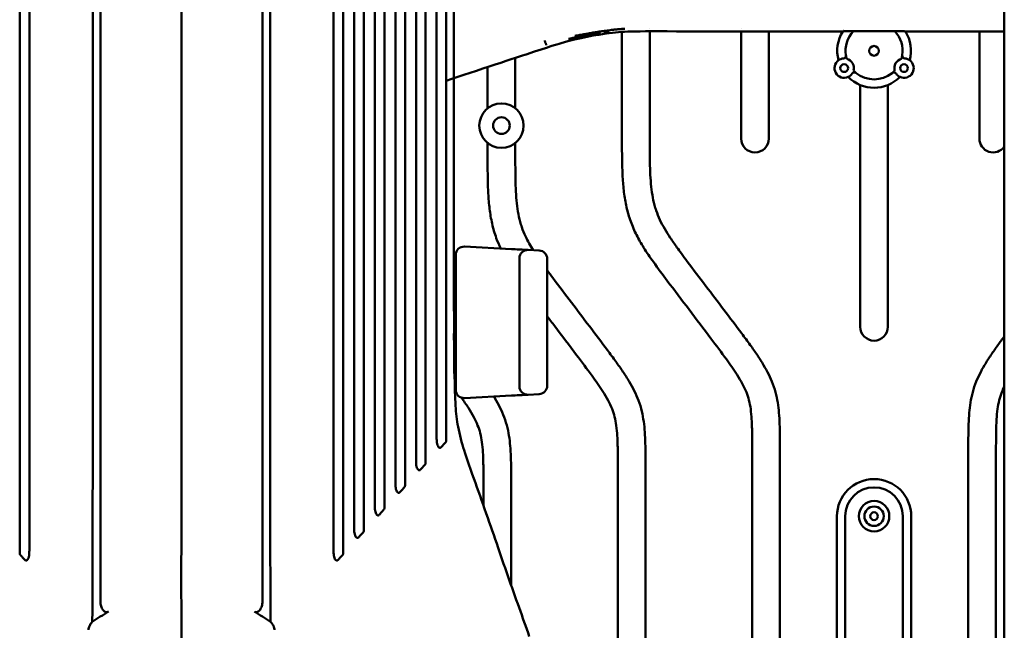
# Model space of a CAD drawing. Header units: millimetres. Extents: x 0 to 6049, y -120 to 1682.
# Tile 93 of 256: x 473 to 651, y 1128 to 1238. Entities that reach past the tile are written whole.
import ezdxf

# ---------------------------------------------------------------- set-up
doc = ezdxf.new("R2010")
doc.units = ezdxf.units.MM
doc.header["$LTSCALE"] = 2
doc.layers.add('Sichtbar (ISO)', color=7, linetype='Continuous', lineweight=50)

msp = doc.modelspace()

# ---------------------------------------------------------------- linework, layer by layer
at = {"layer": 'Sichtbar (ISO)'}
for p, q in [((650.523, 1375.899), (650.523, 1120.873)), ((581.523, 1236.203), (581.523, 1236.203)), ((581.523, 1216.835), (581.523, 1235.905)), ((586.523, 1236.54), (586.523, 1236.54)), ((586.523, 1236.009), (586.523, 1216.835)), ((603.023, 1236.539), (603.023, 1236.539)), ((603.023, 1216.659), (603.023, 1236.008)), ((608.023, 1236.008), (608.023, 1216.659)), ((621.523, 1236.008), (621.523, 1236.033)), ((632.523, 1236.033), (632.523, 1236.008)), ((646.023, 1216.659), (646.023, 1236.008)), ((567.783, 1233.812), (567.806, 1233.742)), ((562.273, 1231.208), (562.273, 1222.113)), ((557.273, 1222.113), (557.273, 1229.561)), ((624.523, 1182.673), (624.523, 1226.329)), ((629.523, 1226.329), (629.523, 1182.673)), ((557.273, 1213.847), (557.273, 1215.868)), ((562.273, 1215.868), (562.273, 1213.847)), ((502.024, 1213.491), (502.024, 1213.491)), ((553.102, 1197.158), (561.602, 1196.713)), ((566.602, 1196.451), (564.602, 1196.555)), ((551.523, 1171.322), (551.523, 1195.66)), ((563.023, 1195.057), (563.023, 1171.924)), ((568.023, 1194.953), (568.023, 1172.029)), ((551.523, 1193.491), (551.165, 1193.491)), ((551.523, 1185.491), (551.187, 1185.491)), ((551.523, 1181.491), (551.206, 1181.491)), ((551.523, 1173.491), (551.288, 1173.491)), ((561.602, 1170.269), (553.102, 1169.824)), ((566.602, 1170.531), (564.602, 1170.426)), ((605.023, 1086.778), (605.023, 1160.604)), ((610.023, 1160.604), (610.023, 1086.778)), ((644.023, 1120.391), (644.023, 1160.604)), ((649.023, 1160.604), (649.023, 1120.806)), ((580.773, 1120.882), (580.773, 1157.616)), ((585.773, 1157.616), (585.773, 1120.656)), ((556.523, 1150.431), (556.523, 1154.628)), ((561.523, 1154.628), (561.523, 1136.036)), ((620.323, 1098.491), (620.323, 1148.491)), ((621.823, 1148.491), (621.823, 1098.491)), ((632.223, 1117.261), (632.223, 1148.491)), ((633.723, 1148.491), (633.723, 1117.979))]:
    msp.add_line(p, q, dxfattribs=at)
for centre, radius in [((627.023, 1232.491), 0.875), ((621.623, 1229.373), 0.7), ((632.423, 1229.373), 0.7), ((559.773, 1218.991), 4), ((559.773, 1218.991), 1.5), ((627.023, 1148.491), 2.75), ((627.023, 1148.491), 1.75), ((627.023, 1148.491), 0.7)]:
    msp.add_circle(centre, radius, dxfattribs=at)
for centre, radius, start, end in [((627.023, 1232.491), 6.65, 148.06634, 194.82798), ((627.023, 1232.491), 6.65, 144.99719, 144.99741), ((627.023, 1232.491), 5.15, 136.54827, 188.90961), ((627.023, 1232.491), 5.15, 351.09039, 43.45226), ((627.023, 1232.491), 6.65, 345.17202, 31.93409), ((621.441, 1231.616), 0.5, 274.63523, 8.90961), ((627.023, 1232.491), 5.15, 188.90961, 196.08617), ((627.023, 1232.491), 5.15, 343.91383, 351.09039), ((632.605, 1231.616), 0.5, 171.09039, 265.36477), ((621.623, 1229.373), 1.75, 125.9968, 294.0032), ((621.623, 1229.373), 1.75, 94.63523, 125.9968), ((621.623, 1229.373), 1.75, 344.95626, 75.04374), ((632.423, 1229.373), 1.75, 104.95626, 195.04374), ((632.423, 1229.373), 1.75, 245.9968, 54.0032), ((632.423, 1229.373), 1.75, 54.0032, 85.36477), ((621.623, 1229.373), 1.75, 294.0032, 325.36477), ((623.475, 1228.094), 0.5, 51.09039, 145.36477), ((627.023, 1232.491), 5.15, 223.91383, 231.09039), ((627.023, 1232.491), 5.15, 231.09039, 308.90961), ((627.023, 1232.491), 5.15, 308.90961, 316.08617), ((630.572, 1228.094), 0.5, 34.63523, 128.90961), ((632.423, 1229.373), 1.75, 214.63523, 245.9968), ((627.023, 1232.491), 6.65, 225.17202, 314.82798), ((605.523, 1216.659), 2.5, 180, 0), ((648.523, 1216.659), 2.5, 180, 323.13026), ((553.023, 1195.66), 1.5, 87, 180), ((564.523, 1195.057), 1.5, 87, 180), ((566.523, 1194.953), 1.5, 0, 87), ((551.523, 1183.491), 1.3, 90, 102.87514), ((551.523, 1183.491), 1.3, 257.65388, 270), ((627.023, 1182.673), 2.5, 180, 0), ((553.023, 1171.322), 1.5, 180, 273), ((564.523, 1171.924), 1.5, 180, 273), ((566.523, 1172.029), 1.5, 273, 0), ((627.023, 1148.491), 6.7, 0, 180), ((627.023, 1148.491), 5.2, 0, 180)]:
    msp.add_arc(centre, radius, start, end, dxfattribs=at)
for points, knots in [([(472.833, 1141.811), (472.833, 1148.799), (472.833, 1168.564), (472.833, 1214.188), (472.833, 1245.172), (472.833, 1248.491)], [0.000001, 0.000001, 0.000001, 0.000001, 2.0968233, 2.0968233, 3.1742287, 3.1742287, 3.1742287, 3.1742287]), ([(474.573, 1248.491), (474.573, 1241.265), (474.573, 1234.04), (474.573, 1220.131), (474.573, 1212.21), (474.573, 1201.039), (474.575, 1153.551), (474.574, 1142.28)], [0.000001, 0.000001, 0.000001, 0.000001, 2.1676884, 2.1676884, 4.1725365, 4.1725365, 5.3791912, 5.3791912, 5.3791912, 5.3791912]), ([(486.023, 1248.491), (486.02, 1213.605), (486.02, 1194.17), (486.013, 1170.98), (486.012, 1168.615), (486.01, 1163.701), (486.008, 1160.879), (486.005, 1156.102), (486.003, 1154.146), (485.999, 1150.081), (485.996, 1146.32), (485.984, 1140.162), (485.975, 1137.375), (485.961, 1133.354), (485.953, 1131.1), (485.933, 1129.453)], [-13.6361781, -13.6361781, -13.6361781, -13.6361781, -5.2245894, -5.2245894, -4.2636503, -4.2636503, -3.2180915, -3.2180915, -2.3893432, -2.3893432, -1.5296723, -1.5296723, -0.4940891, -0.4940891, -0.000001, -0.000001, -0.000001, -0.000001]), ([(487.402, 1133.076), (487.402, 1133.817), (487.402, 1134.523), (487.402, 1136.029), (487.402, 1136.778), (487.402, 1139.018), (487.402, 1140.514), (487.402, 1144.954), (487.402, 1147.205), (487.402, 1152.983), (487.402, 1154.898), (487.402, 1158.115), (487.402, 1159.255), (487.402, 1164.217), (487.402, 1166.203), (487.402, 1173.224), (487.402, 1177.399), (487.402, 1202.246), (487.402, 1228.737), (487.402, 1248.491)], [0.000001, 0.000001, 0.000001, 0.000001, 0.2222315, 0.2222315, 0.440316, 0.440316, 0.8778618, 0.8778618, 1.7265312, 1.7265312, 2.1740463, 2.1740463, 2.4198721, 2.4198721, 3.2435936, 3.2435936, 4.1650484, 4.1650484, 8.5965924, 8.5965924, 8.5965924, 8.5965924]), ([(502.023, 1248.491), (502.023, 1238.464), (502.023, 1228.974), (502.023, 1219.881), (502.023, 1219.838), (502.023, 1219.796), (502.023, 1219.753), (502.024, 1210.707), (502.025, 1202.054), (502.023, 1193.826), (502.023, 1192.918), (502.023, 1192.015), (502.023, 1191.117), (502.022, 1186.193), (502.021, 1181.425), (502.021, 1176.809), (502.021, 1174.604), (502.022, 1172.434), (502.023, 1170.298), (502.025, 1167.643), (502.027, 1165.043), (502.029, 1162.485), (502.032, 1157.895), (502.034, 1153.437), (502.023, 1149.06), (502.023, 1148.762), (502.022, 1148.464), (502.021, 1148.167), (502.009, 1143.303), (501.992, 1138.653), (502.003, 1133.837), (502.007, 1132.236), (502.013, 1130.617), (502.023, 1129.049), (502.028, 1128.266), (502.032, 1127.475), (502.034, 1126.691), (502.036, 1125.604), (502.036, 1124.533), (502.036, 1123.467), (502.036, 1122.45), (502.036, 1121.436), (502.035, 1120.4), (502.033, 1118.401), (502.027, 1116.315), (502.022, 1114.22), (502.02, 1113.501), (502.018, 1112.781), (502.017, 1112.063), (502.016, 1111.029), (502.015, 1109.984), (502.015, 1108.925)], [0, 0, 0, 0, 0.1666667, 0.1666667, 0.1666667, 0.1674487, 0.1674487, 0.1674487, 0.3333333, 0.3333333, 0.3333333, 0.3516415, 0.3516415, 0.3516415, 0.4520407, 0.4520407, 0.4520407, 0.5, 0.5, 0.5, 0.5596431, 0.5596431, 0.5596431, 0.6666667, 0.6666667, 0.6666667, 0.6739732, 0.6739732, 0.6739732, 0.7935803, 0.7935803, 0.7935803, 0.8333333, 0.8333333, 0.8333333, 0.8531578, 0.8531578, 0.8531578, 0.8806672, 0.8806672, 0.8806672, 0.9069135, 0.9069135, 0.9069135, 0.9575818, 0.9575818, 0.9575818, 0.9749617, 0.9749617, 0.9749617, 1, 1, 1, 1]), ([(516.645, 1248.491), (516.645, 1228.476), (516.645, 1201.398), (516.645, 1172.336), (516.645, 1170.432), (516.645, 1154.845), (516.645, 1152.852), (516.645, 1147.151), (516.645, 1144.961), (516.645, 1140.474), (516.645, 1138.98), (516.645, 1136.753), (516.645, 1136.01), (516.645, 1134.514), (516.645, 1133.811), (516.645, 1133.076)], [-13.4918231, -13.4918231, -13.4918231, -13.4918231, -5.4168025, -5.4168025, -2.208545, -2.208545, -1.743804, -1.743804, -0.8714839, -0.8714839, -0.4370887, -0.4370887, -0.2206007, -0.2206007, -0.000001, -0.000001, -0.000001, -0.000001]), ([(518.023, 1248.491), (518.027, 1213.604), (518.027, 1194.169), (518.034, 1170.979), (518.035, 1168.614), (518.037, 1163.7), (518.039, 1160.878), (518.042, 1156.102), (518.043, 1154.146), (518.047, 1150.08), (518.051, 1146.319), (518.062, 1140.162), (518.071, 1137.375), (518.086, 1133.354), (518.094, 1131.1), (518.114, 1129.453)], [0.000001, 0.000001, 0.000001, 0.000001, 10.4660313, 10.4660313, 11.661656, 11.661656, 12.9625433, 12.9625433, 13.993653, 13.993653, 15.0632629, 15.0632629, 16.3517055, 16.3517055, 16.9664547, 16.9664547, 16.9664547, 16.9664547]), ([(529.473, 1142.28), (529.471, 1151.911), (529.473, 1187.808), (529.473, 1210.204), (529.473, 1229.347), (529.473, 1248.491)], [-6.7187021, -6.7187021, -6.7187021, -6.7187021, -5.7430962, -5.7430962, -0.000001, -0.000001, -0.000001, -0.000001]), ([(531.213, 1248.491), (531.213, 1244.761), (531.213, 1208.881), (531.213, 1165.693), (531.214, 1148.309), (531.213, 1141.811)], [-3.1356656, -3.1356656, -3.1356656, -3.1356656, -1.9498175, -1.9498175, -0.000001, -0.000001, -0.000001, -0.000001]), ([(533.191, 1146.358), (533.188, 1154.808), (533.191, 1182.53), (533.191, 1216.472), (533.191, 1232.481), (533.191, 1248.491)], [-10.1824981, -10.1824981, -10.1824981, -10.1824981, -4.8028957, -4.8028957, -0.000001, -0.000001, -0.000001, -0.000001]), ([(534.931, 1248.491), (534.931, 1245.335), (534.931, 1215.673), (534.931, 1160.99), (534.932, 1150.822), (534.931, 1145.877)], [-2.0204854, -2.0204854, -2.0204854, -2.0204854, -1.4842044, -1.4842044, -0.000001, -0.000001, -0.000001, -0.000001]), ([(536.914, 1150.445), (536.912, 1155.952), (536.914, 1169.446), (536.914, 1209.998), (536.914, 1229.244), (536.914, 1248.491)], [-12.1655603, -12.1655603, -12.1655603, -12.1655603, -5.7739842, -5.7739842, -0.000001, -0.000001, -0.000001, -0.000001]), ([(538.654, 1248.491), (538.654, 1244.675), (538.654, 1207.796), (538.654, 1161.33), (538.654, 1154.007), (538.654, 1149.948)], [-1.8925731, -1.8925731, -1.8925731, -1.8925731, -1.2189341, -1.2189341, -0.000001, -0.000001, -0.000001, -0.000001]), ([(540.632, 1154.531), (540.631, 1159.201), (540.632, 1169.794), (540.632, 1210.925), (540.632, 1229.708), (540.632, 1248.491)], [-12.3391937, -12.3391937, -12.3391937, -12.3391937, -5.6349057, -5.6349057, -0.000001, -0.000001, -0.000001, -0.000001]), ([(542.372, 1248.491), (542.372, 1230.122), (542.372, 1211.753), (542.372, 1162.671), (542.372, 1157.384), (542.372, 1154.014)], [-1.619407, -1.619407, -1.619407, -1.619407, -1.0133295, -1.0133295, -0.000001, -0.000001, -0.000001, -0.000001]), ([(544.355, 1158.625), (544.354, 1162.798), (544.355, 1171.744), (544.355, 1214.302), (544.355, 1231.396), (544.355, 1248.491)], [-12.7673774, -12.7673774, -12.7673774, -12.7673774, -5.1283885, -5.1283885, -0.000001, -0.000001, -0.000001, -0.000001]), ([(546.095, 1248.491), (546.095, 1228.894), (546.095, 1209.297), (546.095, 1175.154), (546.095, 1166.466), (546.095, 1160.794), (546.095, 1159.435), (546.095, 1158.084)], [-3.6956602, -3.6956602, -3.6956602, -3.6956602, -1.808072, -1.808072, -0.4070362, -0.4070362, -0.000001, -0.000001, -0.000001, -0.000001]), ([(548.073, 1162.718), (548.073, 1166.328), (548.073, 1173.607), (548.073, 1212.599), (548.073, 1230.545), (548.073, 1248.491)], [-11.6974884, -11.6974884, -11.6974884, -11.6974884, -5.3837929, -5.3837929, -0.000001, -0.000001, -0.000001, -0.000001]), ([(549.813, 1248.491), (549.813, 1229.735), (549.813, 1210.979), (549.813, 1176.69), (549.814, 1169.688), (549.812, 1164.634), (549.813, 1163.442), (549.813, 1162.148)], [-2.7935236, -2.7935236, -2.7935236, -2.7935236, -1.4794303, -1.4794303, -0.3911234, -0.3911234, -0.000001, -0.000001, -0.000001, -0.000001]), ([(551.187, 1248.491), (551.187, 1245.158), (551.187, 1241.824), (551.187, 1228.491), (551.187, 1218.491), (551.196, 1203.491), (551.2, 1198.491), (551.209, 1193.491)], [0, 0, 0, 0, 1, 1, 4.0000002, 4.0000002, 5.5000033, 5.5000033, 5.5000033, 5.5000033]), ([(549.813, 1227.104), (555.02, 1228.819), (563.313, 1231.55), (568.677, 1233.317), (569.512, 1233.594), (573.849, 1234.852), (576.939, 1235.39), (582.579, 1236.095), (583.07, 1236.01), (601.406, 1236.007), (619.787, 1236.008), (621.523, 1236.008)], [0.1141991, 0.1141991, 0.1141991, 0.1141991, 0.3907309, 0.3907309, 1.7267846, 1.7267846, 5.9640852, 5.9640852, 12.2041737, 12.2041737, 15.1797201, 15.1797201, 15.1797201, 15.1797201]), ([(573.771, 1235.053), (573.689, 1235.037), (573.606, 1235.02), (573.521, 1235.002), (573.357, 1234.969), (573.186, 1234.933), (573.009, 1234.895), (572.96, 1234.885), (572.91, 1234.874), (572.861, 1234.863), (572.729, 1234.835), (572.593, 1234.805), (572.455, 1234.774), (572.261, 1234.731), (572.061, 1234.685), (571.855, 1234.637)], [0.57142857, 0.57142857, 0.57142857, 0.57142857, 0.59213032, 0.59213032, 0.59213032, 0.63188273, 0.63188273, 0.63188273, 0.64285714, 0.64285714, 0.64285714, 0.67189225, 0.67189225, 0.67189225, 0.7126288, 0.7126288, 0.7126288, 0.7126288]), ([(576.397, 1235.797), (576.374, 1235.793), (576.351, 1235.79), (576.328, 1235.786), (576.317, 1235.784), (576.306, 1235.782), (576.295, 1235.78), (576.151, 1235.756), (576.012, 1235.732), (575.879, 1235.709), (575.734, 1235.683), (575.596, 1235.658), (575.465, 1235.632), (575.443, 1235.628), (575.422, 1235.624), (575.4, 1235.62), (575.277, 1235.595), (575.16, 1235.572), (575.047, 1235.551), (574.906, 1235.524), (574.77, 1235.499), (574.635, 1235.476), (574.631, 1235.475), (574.628, 1235.475), (574.624, 1235.474), (574.48, 1235.45), (574.337, 1235.426), (574.189, 1235.403), (574.091, 1235.387), (573.991, 1235.371), (573.887, 1235.354), (573.836, 1235.346), (573.784, 1235.337), (573.731, 1235.329), (573.575, 1235.302), (573.411, 1235.274), (573.24, 1235.242), (573.171, 1235.229), (573.1, 1235.216), (573.029, 1235.202)], [0.35229528, 0.35229528, 0.35229528, 0.35229528, 0.35714286, 0.35714286, 0.35714286, 0.3594663, 0.3594663, 0.3594663, 0.38991952, 0.38991952, 0.38991952, 0.42310433, 0.42310433, 0.42310433, 0.42857143, 0.42857143, 0.42857143, 0.46031004, 0.46031004, 0.46031004, 0.5, 0.5, 0.5, 0.50101471, 0.50101471, 0.50101471, 0.54330169, 0.54330169, 0.54330169, 0.57142857, 0.57142857, 0.57142857, 0.58527262, 0.58527262, 0.58527262, 0.62632132, 0.62632132, 0.62632132, 0.64294137, 0.64294137, 0.64294137, 0.64294137]), ([(575.432, 1235.376), (575.411, 1235.372), (575.389, 1235.368), (575.368, 1235.364), (575.208, 1235.334), (575.057, 1235.306), (574.912, 1235.278), (574.798, 1235.256), (574.687, 1235.235), (574.578, 1235.214), (574.537, 1235.206), (574.497, 1235.198), (574.457, 1235.19), (574.365, 1235.172), (574.273, 1235.154), (574.18, 1235.135), (574.12, 1235.123), (574.06, 1235.111), (573.999, 1235.099), (573.924, 1235.084), (573.848, 1235.069), (573.771, 1235.053)], [0.42857143, 0.42857143, 0.42857143, 0.42857143, 0.43347428, 0.43347428, 0.43347428, 0.47068389, 0.47068389, 0.47068389, 0.5, 0.5, 0.5, 0.51078029, 0.51078029, 0.51078029, 0.53571429, 0.53571429, 0.53571429, 0.55179328, 0.55179328, 0.55179328, 0.57142857, 0.57142857, 0.57142857, 0.57142857]), ([(577.64, 1235.754), (577.64, 1235.754), (577.64, 1235.754), (577.64, 1235.754), (577.498, 1235.732), (577.357, 1235.71), (577.216, 1235.687), (577.057, 1235.662), (576.899, 1235.636), (576.744, 1235.61), (576.722, 1235.607), (576.699, 1235.603), (576.677, 1235.599), (576.564, 1235.58), (576.454, 1235.561), (576.345, 1235.542), (576.324, 1235.538), (576.303, 1235.535), (576.282, 1235.531), (576.125, 1235.503), (575.972, 1235.476), (575.825, 1235.449), (575.689, 1235.424), (575.557, 1235.399), (575.432, 1235.376)], [0.28570271, 0.28570271, 0.28570271, 0.28570271, 0.28571429, 0.28571429, 0.28571429, 0.31115785, 0.31115785, 0.31115785, 0.34005742, 0.34005742, 0.34005742, 0.34426639, 0.34426639, 0.34426639, 0.36534265, 0.36534265, 0.36534265, 0.36937352, 0.36937352, 0.36937352, 0.40008134, 0.40008134, 0.40008134, 0.42857143, 0.42857143, 0.42857143, 0.42857143]), ([(582.042, 1236.471), (582.005, 1236.469), (581.969, 1236.467), (581.932, 1236.465), (581.78, 1236.456), (581.628, 1236.447), (581.475, 1236.438), (581.326, 1236.428), (581.176, 1236.418), (581.025, 1236.406), (581.002, 1236.404), (580.978, 1236.402), (580.954, 1236.401), (580.829, 1236.39), (580.703, 1236.379), (580.576, 1236.367), (580.426, 1236.352), (580.273, 1236.336), (580.119, 1236.318), (580.02, 1236.307), (579.921, 1236.294), (579.82, 1236.281), (579.763, 1236.274), (579.705, 1236.266), (579.647, 1236.259), (579.486, 1236.237), (579.323, 1236.214), (579.158, 1236.19), (578.99, 1236.166), (578.821, 1236.142), (578.652, 1236.118), (578.64, 1236.116), (578.628, 1236.115), (578.616, 1236.113), (578.457, 1236.091), (578.297, 1236.07), (578.14, 1236.049), (577.972, 1236.027), (577.806, 1236.006), (577.642, 1235.985), (577.567, 1235.975), (577.493, 1235.965), (577.419, 1235.956), (577.335, 1235.944), (577.251, 1235.933), (577.169, 1235.921), (577.016, 1235.898), (576.866, 1235.875), (576.721, 1235.851), (576.611, 1235.833), (576.503, 1235.815), (576.397, 1235.797)], [0, 0, 0, 0, 0.00728829, 0.00728829, 0.00728829, 0.0374325, 0.0374325, 0.0374325, 0.06683234, 0.06683234, 0.06683234, 0.07142857, 0.07142857, 0.07142857, 0.09575534, 0.09575534, 0.09575534, 0.12450548, 0.12450548, 0.12450548, 0.14285714, 0.14285714, 0.14285714, 0.15333208, 0.15333208, 0.15333208, 0.18248554, 0.18248554, 0.18248554, 0.21220022, 0.21220022, 0.21220022, 0.21428571, 0.21428571, 0.21428571, 0.24223124, 0.24223124, 0.24223124, 0.2720336, 0.2720336, 0.2720336, 0.28571429, 0.28571429, 0.28571429, 0.30135939, 0.30135939, 0.30135939, 0.33033032, 0.33033032, 0.33033032, 0.35229528, 0.35229528, 0.35229528, 0.35229528]), ([(621.523, 1236.033), (623.35, 1236.033), (625.299, 1236.033), (628.857, 1236.033), (630.69, 1236.033), (632.523, 1236.033)], [-1.0673803, -1.0673803, -1.0673803, -1.0673803, -0.550001, -0.550001, -0.000001, -0.000001, -0.000001, -0.000001]), ([(567.585, 1234.342), (567.61, 1234.277), (567.634, 1234.211), (567.658, 1234.148), (567.681, 1234.084), (567.704, 1234.024), (567.725, 1233.967), (567.747, 1233.91), (567.767, 1233.858), (567.783, 1233.812)], [0, 0, 0, 0, 0.3333333, 0.3333333, 0.3333333, 0.6666667, 0.6666667, 0.6666667, 1, 1, 1, 1]), ([(567.806, 1233.742), (567.821, 1233.697), (567.83, 1233.657), (567.839, 1233.623), (567.847, 1233.59), (567.854, 1233.564), (567.857, 1233.546), (567.861, 1233.527), (567.86, 1233.515), (567.858, 1233.512)], [0, 0, 0, 0, 0.33333333, 0.33333333, 0.33333333, 0.66666667, 0.66666667, 0.66666667, 1, 1, 1, 1]), ([(605.023, 1160.604), (605.022, 1161.506), (605.02, 1162.824), (604.989, 1164.617), (604.929, 1166.131), (604.789, 1167.762), (604.49, 1169.404), (603.997, 1170.92), (603.261, 1172.45), (602.071, 1174.446), (600.142, 1177.168), (597.211, 1181.061), (593.637, 1185.778), (590.16, 1190.375), (587.379, 1194.078), (585.494, 1196.815), (584.106, 1199.248), (583.036, 1201.682), (582.286, 1204.277), (581.843, 1206.977), (581.636, 1209.596), (581.523, 1212.889), (581.523, 1215.26), (581.523, 1216.835)], [0, 0, 0, 0, 0.0429756, 0.0627808, 0.0854317, 0.1151469, 0.1407264, 0.1647683, 0.190854, 0.2214431, 0.275248, 0.3494912, 0.4532903, 0.556737, 0.6236731, 0.6735552, 0.7147558, 0.7568699, 0.799901, 0.8430547, 0.8870771, 0.924954, 1, 1, 1, 1]), ([(586.523, 1216.835), (586.525, 1215.558), (586.527, 1213.49), (586.594, 1210.699), (586.728, 1208.516), (586.97, 1206.51), (587.307, 1204.901), (587.762, 1203.409), (588.587, 1201.382), (589.9, 1199.192), (591.284, 1197.222), (592.325, 1195.803), (594.067, 1193.475), (597.706, 1188.657), (601.518, 1183.648), (604.614, 1179.487), (605.942, 1177.599), (607.415, 1175.304), (608.629, 1172.931), (609.562, 1169.849), (609.888, 1167.241), (610.023, 1163.964), (610.023, 1161.939), (610.023, 1160.604)], [0, 0, 0, 0, 0.0608257, 0.0985275, 0.1329671, 0.1649618, 0.1947283, 0.2111858, 0.2391865, 0.2987194, 0.3323121, 0.3537806, 0.3823973, 0.4706436, 0.6409893, 0.6818033, 0.7173771, 0.750735, 0.8116004, 0.8437163, 0.9035957, 0.9364005, 1, 1, 1, 1]), ([(559.636, 1196.816), (559.345, 1197.43), (558.729, 1198.891), (558.036, 1201.289), (557.593, 1203.989), (557.386, 1206.608), (557.273, 1209.901), (557.273, 1212.272), (557.273, 1213.847)], [0.7244992, 0.7244992, 0.7244992, 0.7244992, 0.75686986, 0.79990096, 0.84305468, 0.88707708, 0.92495401, 1, 1, 1, 1]), ([(562.273, 1213.847), (562.275, 1212.57), (562.277, 1210.502), (562.344, 1207.711), (562.478, 1205.528), (562.72, 1203.522), (563.057, 1201.912), (563.512, 1200.421), (564.226, 1198.666), (564.99, 1197.319), (565.5, 1196.508)], [0, 0, 0, 0, 0.06082574, 0.09852746, 0.13296707, 0.16496184, 0.19472835, 0.21118575, 0.2391865, 0.28475259, 0.28475259, 0.28475259, 0.28475259]), ([(564.596, 1196.556), (564.585, 1196.556), (564.53, 1196.559), (564.401, 1196.566), (564.303, 1196.571), (564.302, 1196.571)], [0.04106913, 0.04106913, 0.04106913, 0.04106913, 0.14285714, 0.28571429, 0.28661341, 0.28661341, 0.28661341, 0.28661341]), ([(551.165, 1193.491), (551.165, 1193.267), (551.165, 1193.043), (551.166, 1192.819), (551.167, 1192.148), (551.169, 1191.478), (551.17, 1190.81), (551.171, 1190.457), (551.172, 1190.105), (551.173, 1189.753), (551.174, 1189.215), (551.176, 1188.679), (551.178, 1188.143), (551.179, 1187.737), (551.18, 1187.331), (551.182, 1186.926), (551.183, 1186.447), (551.185, 1185.969), (551.187, 1185.491)], [0, 0, 0, 0, 0.0834062, 0.0834062, 0.0834062, 0.3333333, 0.3333333, 0.3333333, 0.4651899, 0.4651899, 0.4651899, 0.6666667, 0.6666667, 0.6666667, 0.8193522, 0.8193522, 0.8193522, 1, 1, 1, 1]), ([(568.023, 1192.889), (568.369, 1192.421), (569.829, 1190.471), (573.456, 1185.669), (577.268, 1180.66), (580.364, 1176.499), (581.692, 1174.611), (583.165, 1172.316), (584.379, 1169.943), (585.312, 1166.861), (585.638, 1164.253), (585.773, 1160.976), (585.773, 1158.951), (585.773, 1157.616)], [0.35473774, 0.35473774, 0.35473774, 0.35473774, 0.38239728, 0.47064356, 0.64098929, 0.68180329, 0.71737714, 0.75073498, 0.81160036, 0.84371626, 0.90359571, 0.93640046, 1, 1, 1, 1]), ([(580.773, 1157.616), (580.772, 1158.518), (580.77, 1159.836), (580.739, 1161.629), (580.679, 1163.143), (580.539, 1164.774), (580.24, 1166.416), (579.747, 1167.932), (579.011, 1169.462), (577.821, 1171.457), (575.892, 1174.18), (572.961, 1178.073), (570.247, 1181.656), (568.476, 1183.995), (568.023, 1184.594)], [0, 0, 0, 0, 0.04297559, 0.06278076, 0.0854317, 0.11514694, 0.14072638, 0.16476834, 0.190854, 0.22144305, 0.27524796, 0.3494912, 0.45329026, 0.48902672, 0.48902672, 0.48902672, 0.48902672]), ([(551.206, 1181.491), (551.212, 1180.196), (551.221, 1178.743), (551.242, 1176.503), (551.253, 1175.574), (551.272, 1174.32), (551.28, 1173.901), (551.288, 1173.491)], [-0.7499445, -0.7499445, -0.7499445, -0.7499445, -0.37179155, -0.37179155, -0.12317004, -0.12317004, -0.000001, -0.000001, -0.000001, -0.000001]), ([(644.023, 1160.604), (644.023, 1161.939), (644.023, 1163.964), (644.159, 1167.241), (644.485, 1169.849), (645.417, 1172.931), (646.631, 1175.304), (648.105, 1177.599), (649.31, 1179.313), (650.138, 1180.434), (650.523, 1180.952)], [0, 0, 0, 0, 0.06359954, 0.09640429, 0.15628374, 0.18839964, 0.24926502, 0.28262286, 0.31819671, 0.34890678, 0.34890678, 0.34890678, 0.34890678]), ([(551.328, 1173.491), (551.356, 1171.793), (551.389, 1170.092), (551.559, 1167.124), (551.716, 1165.843), (552.241, 1163.116), (552.621, 1161.702), (553.507, 1158.895), (554.016, 1157.485), (556.026, 1151.871), (557.476, 1147.701), (560.259, 1139.658), (561.593, 1135.795), (563.578, 1130.258), (564.208, 1128.543), (564.803, 1126.768)], [0, 0, 0, 0, 0.5096839, 0.5096839, 0.8943676, 0.8943676, 1.3788909, 1.3788909, 1.9280909, 1.9280909, 3.5737149, 3.5737149, 5.1089492, 5.1089492, 5.8039037, 5.8039037, 5.8039037, 5.8039037]), ([(650.523, 1171.886), (650.358, 1171.552), (649.995, 1170.752), (649.556, 1169.404), (649.258, 1167.762), (649.117, 1166.131), (649.057, 1164.617), (649.027, 1162.824), (649.023, 1161.506), (649.023, 1160.604)], [0.81749925, 0.81749925, 0.81749925, 0.81749925, 0.83523166, 0.85927362, 0.88485306, 0.9145683, 0.93721924, 0.95702441, 1, 1, 1, 1]), ([(556.523, 1154.628), (556.522, 1155.53), (556.52, 1156.848), (556.489, 1158.641), (556.429, 1160.155), (556.289, 1161.786), (555.99, 1163.428), (555.497, 1164.944), (554.761, 1166.474), (553.768, 1168.14), (552.983, 1169.288), (552.551, 1169.898)], [0, 0, 0, 0, 0.04297559, 0.06278076, 0.0854317, 0.11514694, 0.14072639, 0.16476834, 0.190854, 0.22144306, 0.25699661, 0.25699661, 0.25699661, 0.25699661]), ([(558.402, 1170.101), (558.462, 1170.002), (559.182, 1168.806), (560.129, 1166.955), (561.062, 1163.873), (561.388, 1161.265), (561.523, 1157.987), (561.523, 1155.963), (561.523, 1154.628)], [0.74517803, 0.74517803, 0.74517803, 0.74517803, 0.75073498, 0.81160036, 0.84371626, 0.90359571, 0.93640046, 1, 1, 1, 1]), ([(564.302, 1170.411), (564.303, 1170.411), (564.401, 1170.416), (564.53, 1170.422), (564.585, 1170.425), (564.596, 1170.426)], [0.71338568, 0.71338568, 0.71338568, 0.71338568, 0.71428571, 0.85714286, 0.95893955, 0.95893955, 0.95893955, 0.95893955]), ([(548.832, 1160.908), (548.82, 1160.895), (548.807, 1160.883), (548.779, 1160.863), (548.765, 1160.855), (548.723, 1160.838), (548.695, 1160.834), (548.63, 1160.837), (548.594, 1160.849), (548.518, 1160.891), (548.478, 1160.925), (548.375, 1161.039), (548.308, 1161.151), (548.137, 1161.605), (548.099, 1161.964), (548.076, 1162.399), (548.073, 1162.56), (548.073, 1162.718)], [-0.2406362, -0.2406362, -0.2406362, -0.2406362, -0.23332385, -0.23332385, -0.22636212, -0.22636212, -0.21315431, -0.21315431, -0.19576316, -0.19576316, -0.17378344, -0.17378344, -0.13092688, -0.13092688, -0.04750608, -0.04750608, -0.000001, -0.000001, -0.000001, -0.000001]), ([(549.725, 1161.884), (549.74, 1161.901), (549.753, 1161.919), (549.776, 1161.959), (549.785, 1161.981), (549.807, 1162.05), (549.813, 1162.099), (549.813, 1162.148)], [0.000001, 0.000001, 0.000001, 0.000001, 0.007229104, 0.007229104, 0.014516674, 0.014516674, 0.029229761, 0.029229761, 0.029229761, 0.029229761]), ([(548.832, 1160.908), (548.981, 1161.071), (549.13, 1161.234), (549.427, 1161.559), (549.576, 1161.722), (549.725, 1161.884)], [0.00000199, 0.00000199, 0.00000199, 0.00000199, 0.0728519, 0.0728519, 0.1457057, 0.1457057, 0.1457057, 0.1457057]), ([(545.117, 1156.843), (545.105, 1156.83), (545.092, 1156.819), (545.066, 1156.799), (545.052, 1156.792), (545.008, 1156.772), (544.977, 1156.768), (544.909, 1156.772), (544.873, 1156.785), (544.797, 1156.827), (544.758, 1156.86), (544.655, 1156.973), (544.588, 1157.083), (544.42, 1157.527), (544.382, 1157.875), (544.357, 1158.305), (544.355, 1158.466), (544.355, 1158.625)], [-0.23863474, -0.23863474, -0.23863474, -0.23863474, -0.23149636, -0.23149636, -0.2247084, -0.2247084, -0.21026514, -0.21026514, -0.19309047, -0.19309047, -0.17141218, -0.17141218, -0.12922321, -0.12922321, -0.04765419, -0.04765419, -0.000001, -0.000001, -0.000001, -0.000001]), ([(545.117, 1156.843), (545.265, 1157.006), (545.414, 1157.168), (545.71, 1157.492), (545.859, 1157.655), (546.007, 1157.817)], [0.00000185, 0.00000185, 0.00000185, 0.00000185, 0.07250536, 0.07250536, 0.14501189, 0.14501189, 0.14501189, 0.14501189]), ([(546.007, 1157.817), (546.022, 1157.833), (546.035, 1157.851), (546.058, 1157.892), (546.067, 1157.914), (546.089, 1157.984), (546.095, 1158.034), (546.095, 1158.084)], [0.000001, 0.000001, 0.000001, 0.000001, 0.007263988, 0.007263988, 0.014637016, 0.014637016, 0.029518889, 0.029518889, 0.029518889, 0.029518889]), ([(541.396, 1152.773), (541.384, 1152.759), (541.37, 1152.747), (541.343, 1152.727), (541.328, 1152.719), (541.283, 1152.7), (541.252, 1152.696), (541.184, 1152.701), (541.148, 1152.714), (541.072, 1152.756), (541.033, 1152.789), (540.931, 1152.902), (540.864, 1153.011), (540.698, 1153.445), (540.659, 1153.785), (540.635, 1154.211), (540.632, 1154.372), (540.632, 1154.531)], [-0.23725755, -0.23725755, -0.23725755, -0.23725755, -0.22974977, -0.22974977, -0.22263852, -0.22263852, -0.2081045, -0.2081045, -0.19105666, -0.19105666, -0.1695168, -0.1695168, -0.12778306, -0.12778306, -0.04750696, -0.04750696, -0.000001, -0.000001, -0.000001, -0.000001]), ([(541.396, 1152.773), (541.544, 1152.935), (541.692, 1153.097), (541.988, 1153.42), (542.136, 1153.582), (542.284, 1153.744)], [0.00000173, 0.00000173, 0.00000173, 0.00000173, 0.07223064, 0.07223064, 0.14446143, 0.14446143, 0.14446143, 0.14446143]), ([(542.284, 1153.744), (542.299, 1153.76), (542.312, 1153.779), (542.335, 1153.82), (542.344, 1153.842), (542.366, 1153.913), (542.372, 1153.963), (542.372, 1154.014)], [0.000001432, 0.000001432, 0.000001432, 0.000001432, 0.007297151, 0.007297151, 0.014740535, 0.014740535, 0.029801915, 0.029801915, 0.029801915, 0.029801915]), ([(537.68, 1148.707), (537.667, 1148.693), (537.652, 1148.68), (537.623, 1148.659), (537.608, 1148.651), (537.562, 1148.633), (537.53, 1148.629), (537.462, 1148.635), (537.426, 1148.648), (537.351, 1148.69), (537.312, 1148.723), (537.211, 1148.834), (537.145, 1148.942), (536.98, 1149.369), (536.942, 1149.702), (536.916, 1150.125), (536.914, 1150.286), (536.914, 1150.445)], [-0.23593878, -0.23593878, -0.23593878, -0.23593878, -0.22801798, -0.22801798, -0.22054544, -0.22054544, -0.20593295, -0.20593295, -0.18895323, -0.18895323, -0.16791078, -0.16791078, -0.1266539, -0.1266539, -0.04759192, -0.04759192, -0.000001, -0.000001, -0.000001, -0.000001]), ([(537.68, 1148.707), (537.827, 1148.869), (537.975, 1149.03), (538.27, 1149.353), (538.418, 1149.515), (538.565, 1149.676)], [0.00000164, 0.00000164, 0.00000164, 0.00000164, 0.07201313, 0.07201313, 0.14402658, 0.14402658, 0.14402658, 0.14402658]), ([(538.565, 1149.676), (538.58, 1149.693), (538.594, 1149.711), (538.617, 1149.752), (538.626, 1149.775), (538.648, 1149.846), (538.654, 1149.897), (538.654, 1149.948)], [0.000001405, 0.000001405, 0.000001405, 0.000001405, 0.00733063, 0.00733063, 0.014835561, 0.014835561, 0.030060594, 0.030060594, 0.030060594, 0.030060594]), ([(533.958, 1144.636), (533.944, 1144.621), (533.93, 1144.608), (533.899, 1144.586), (533.883, 1144.578), (533.836, 1144.56), (533.804, 1144.556), (533.735, 1144.564), (533.699, 1144.577), (533.624, 1144.62), (533.586, 1144.654), (533.484, 1144.766), (533.419, 1144.874), (533.255, 1145.302), (533.217, 1145.637), (533.194, 1146.056), (533.191, 1146.208), (533.191, 1146.358)], [-0.23765321, -0.23765321, -0.23765321, -0.23765321, -0.22918054, -0.22918054, -0.22121593, -0.22121593, -0.20623804, -0.20623804, -0.18895134, -0.18895134, -0.16744852, -0.16744852, -0.12536741, -0.12536741, -0.04496993, -0.04496993, -0.000001, -0.000001, -0.000001, -0.000001]), ([(533.958, 1144.636), (534.106, 1144.797), (534.253, 1144.959), (534.401, 1145.12), (534.548, 1145.281), (534.695, 1145.442), (534.842, 1145.603)], [0.00000018, 0.00000018, 0.00000018, 0.00000018, 0.5, 0.5, 0.5, 0.99999986, 0.99999986, 0.99999986, 0.99999986]), ([(534.842, 1145.603), (534.857, 1145.62), (534.871, 1145.638), (534.894, 1145.68), (534.903, 1145.702), (534.926, 1145.774), (534.931, 1145.826), (534.931, 1145.877)], [0.000001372, 0.000001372, 0.000001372, 0.000001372, 0.007359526, 0.007359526, 0.014915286, 0.014915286, 0.030285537, 0.030285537, 0.030285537, 0.030285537]), ([(472.833, 1141.811), (472.833, 1141.759), (472.839, 1141.707), (472.862, 1141.635), (472.871, 1141.612), (472.894, 1141.571), (472.907, 1141.552), (472.923, 1141.535)], [-0.030477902, -0.030477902, -0.030477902, -0.030477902, -0.014979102, -0.014979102, -0.007382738, -0.007382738, -0.000001, -0.000001, -0.000001, -0.000001]), ([(472.923, 1141.535), (473.069, 1141.375), (473.217, 1141.214), (473.364, 1141.053), (473.511, 1140.892), (473.658, 1140.73), (473.806, 1140.569)], [0, 0, 0, 0, 0.5, 0.5, 0.5, 0.99999999, 0.99999999, 0.99999999, 0.99999999]), ([(474.574, 1142.28), (474.574, 1142.132), (474.571, 1141.982), (474.548, 1141.564), (474.509, 1141.214), (474.337, 1140.788), (474.273, 1140.687), (474.174, 1140.58), (474.135, 1140.548), (474.06, 1140.507), (474.025, 1140.495), (473.956, 1140.489), (473.925, 1140.494), (473.878, 1140.512), (473.863, 1140.521), (473.833, 1140.542), (473.819, 1140.555), (473.806, 1140.569)], [0.000001, 0.000001, 0.000001, 0.000001, 0.04431863, 0.04431863, 0.12530869, 0.12530869, 0.1639675, 0.1639675, 0.18424477, 0.18424477, 0.20045864, 0.20045864, 0.2147563, 0.2147563, 0.22216528, 0.22216528, 0.23001433, 0.23001433, 0.23001433, 0.23001433]), ([(530.241, 1140.569), (530.228, 1140.555), (530.213, 1140.542), (530.184, 1140.521), (530.169, 1140.512), (530.122, 1140.494), (530.09, 1140.489), (530.019, 1140.495), (529.981, 1140.509), (529.904, 1140.553), (529.866, 1140.586), (529.765, 1140.698), (529.7, 1140.805), (529.537, 1141.23), (529.499, 1141.561), (529.476, 1141.977), (529.473, 1142.13), (529.473, 1142.28)], [-0.23697966, -0.23697966, -0.23697966, -0.23697966, -0.22877707, -0.22877707, -0.22105637, -0.22105637, -0.20610217, -0.20610217, -0.18792741, -0.18792741, -0.16647581, -0.16647581, -0.12466233, -0.12466233, -0.04493557, -0.04493557, -0.000001, -0.000001, -0.000001, -0.000001]), ([(530.241, 1140.569), (530.388, 1140.73), (530.536, 1140.892), (530.683, 1141.053), (530.83, 1141.214), (530.977, 1141.375), (531.124, 1141.535)], [0.00000018, 0.00000018, 0.00000018, 0.00000018, 0.5, 0.5, 0.5, 0.99999998, 0.99999998, 0.99999998, 0.99999998]), ([(531.124, 1141.535), (531.139, 1141.552), (531.152, 1141.571), (531.176, 1141.612), (531.185, 1141.635), (531.207, 1141.707), (531.213, 1141.759), (531.213, 1141.811)], [0.00000136, 0.00000136, 0.00000136, 0.00000136, 0.00738298, 0.00738298, 0.014979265, 0.014979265, 0.030477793, 0.030477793, 0.030477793, 0.030477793]), ([(488.854, 1131.285), (488.789, 1131.244), (488.718, 1131.214), (488.57, 1131.185), (488.497, 1131.185), (488.329, 1131.216), (488.24, 1131.254), (488.048, 1131.376), (487.945, 1131.474), (487.719, 1131.771), (487.609, 1131.99), (487.446, 1132.503), (487.402, 1132.793), (487.402, 1133.076)], [-0.32365322, -0.32365322, -0.32365322, -0.32365322, -0.2906481, -0.2906481, -0.25888791, -0.25888791, -0.21725385, -0.21725385, -0.16216713, -0.16216713, -0.08476162, -0.08476162, -0.000001, -0.000001, -0.000001, -0.000001]), ([(516.645, 1133.076), (516.645, 1132.795), (516.601, 1132.507), (516.44, 1131.996), (516.332, 1131.778), (516.106, 1131.479), (516.002, 1131.38), (515.811, 1131.256), (515.721, 1131.217), (515.552, 1131.186), (515.478, 1131.185), (515.33, 1131.214), (515.258, 1131.243), (515.193, 1131.285)], [0.000001, 0.000001, 0.000001, 0.000001, 0.08422946, 0.08422946, 0.16126426, 0.16126426, 0.21671748, 0.21671748, 0.25843827, 0.25843827, 0.29037722, 0.29037722, 0.32356874, 0.32356874, 0.32356874, 0.32356874]), ([(488.854, 1131.285), (488.364, 1130.976), (487.875, 1130.669), (486.887, 1130.049), (486.414, 1129.754), (485.933, 1129.453)], [0.000001, 0.000001, 0.000001, 0.000001, 0.17646475, 0.17646475, 0.35593118, 0.35593118, 0.35593118, 0.35593118]), ([(518.114, 1129.453), (517.632, 1129.754), (517.16, 1130.049), (516.172, 1130.669), (515.682, 1130.976), (515.193, 1131.285)], [0.000001, 0.000001, 0.000001, 0.000001, 0.17295872, 0.17295872, 0.34302265, 0.34302265, 0.34302265, 0.34302265]), ([(485.243, 1128.008), (485.267, 1128.128), (485.313, 1128.352), (485.399, 1128.658), (485.484, 1128.833), (485.54, 1128.91)], [0, 0, 0, 0, 0.33333333, 0.66666667, 0.99999998, 0.99999998, 0.99999998, 0.99999998]), ([(485.54, 1128.91), (485.605, 1129), (485.67, 1129.09), (485.801, 1129.271), (485.867, 1129.362), (485.933, 1129.453)], [0.000003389, 0.000003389, 0.000003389, 0.000003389, 0.034038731, 0.034038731, 0.068635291, 0.068635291, 0.068635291, 0.068635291]), ([(518.114, 1129.453), (518.179, 1129.363), (518.245, 1129.272), (518.375, 1129.091), (518.441, 1129), (518.506, 1128.91)], [0.000001, 0.000001, 0.000001, 0.000001, 0.034345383, 0.034345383, 0.068687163, 0.068687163, 0.068687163, 0.068687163]), ([(518.506, 1128.91), (518.557, 1128.841), (518.592, 1128.769), (518.646, 1128.641), (518.67, 1128.57), (518.726, 1128.374), (518.757, 1128.234), (518.792, 1128.06), (518.797, 1128.035), (518.801, 1128.011)], [-0.09689409, -0.09689409, -0.09689409, -0.09689409, -0.0730234, -0.0730234, -0.04611159, -0.04611159, 0, 0, 0.00719331, 0.00719331, 0.00719331, 0.00719331])]:
    msp.add_open_spline(points, degree=3, knots=knots, dxfattribs=at)
for points in [[(579.195, 1235.972), (578.884, 1235.933), (578.572, 1235.891), (578.262, 1235.846)], [(632.523, 1236.008), (638.523, 1236.008), (644.523, 1236.008), (650.523, 1236.008)], [(561.602, 1196.713), (561.825, 1196.701), (562.05, 1196.689), (562.268, 1196.678)], [(562.893, 1196.645), (562.693, 1196.655), (562.481, 1196.667), (562.268, 1196.678)], [(562.893, 1196.645), (563.097, 1196.634), (563.291, 1196.624), (563.468, 1196.615)], [(563.938, 1196.59), (563.799, 1196.597), (563.641, 1196.606), (563.468, 1196.615)], [(563.938, 1196.59), (564.08, 1196.583), (564.203, 1196.576), (564.302, 1196.571)], [(551.231, 1185.491), (551.236, 1184.157), (551.242, 1182.824), (551.249, 1181.491)], [(551.523, 1171.32), (551.471, 1171.391), (551.419, 1171.462), (551.367, 1171.533)], [(562.268, 1170.304), (562.05, 1170.293), (561.825, 1170.281), (561.602, 1170.269)], [(562.268, 1170.304), (562.481, 1170.315), (562.693, 1170.326), (562.893, 1170.337)], [(563.468, 1170.367), (563.291, 1170.358), (563.097, 1170.347), (562.893, 1170.337)], [(563.468, 1170.367), (563.641, 1170.376), (563.799, 1170.384), (563.938, 1170.391)], [(564.302, 1170.411), (564.203, 1170.405), (564.08, 1170.399), (563.938, 1170.391)]]:
    msp.add_open_spline(points, degree=3, dxfattribs=at)

doc.saveas('drawing.dxf')
